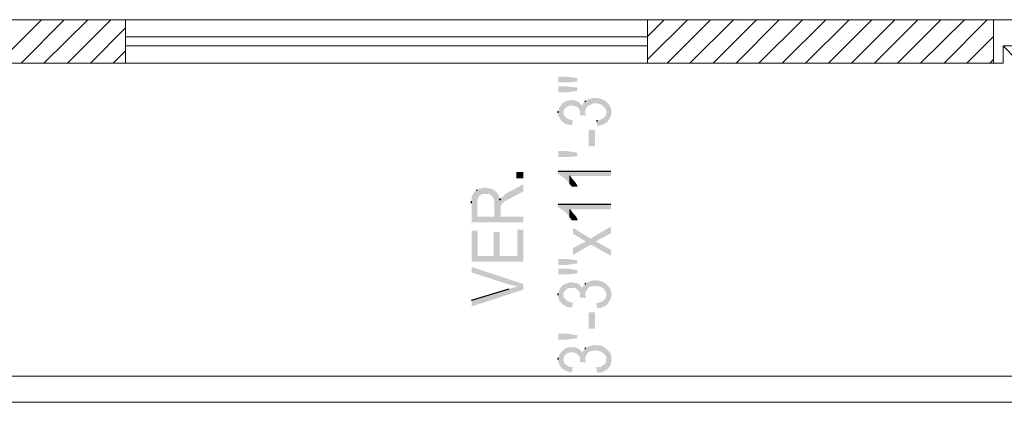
# Model space of a CAD drawing. Header units: millimetres. Extents: x 5 to 204, y 5 to 291.
# Tile 2 of 52: x 32 to 73, y 47 to 63. Entities that reach past the tile are written whole.
import ezdxf

# ---------------------------------------------------------------- set-up
doc = ezdxf.new("R2010")
doc.units = ezdxf.units.MM
doc.header["$MEASUREMENT"] = 0
doc.layers.get('0').update_dxf_attribs({"linetype": 'CONTINUOUS'})

msp = doc.modelspace()

# ---------------------------------------------------------------- hatches: boundary and pattern name
at = {"true_color": 0x000006}
for points in [[(54.239, 60.527), (54.239, 60.295), (54.603, 60.295), (55.033, 60.328), (55.033, 60.477), (54.603, 60.527)], [(54.239, 60.129), (54.239, 59.881), (54.603, 59.881), (55.033, 59.947), (55.033, 60.08), (54.603, 60.129)], [(55.348, 59.484), (55.364, 59.07), (55.364, 59.12), (55.381, 59.17), (55.381, 59.17), (55.383, 59.18), (55.386, 59.19), (55.389, 59.201), (55.393, 59.211), (55.397, 59.221), (55.402, 59.231), (55.407, 59.24), (55.412, 59.25), (55.418, 59.259), (55.424, 59.268), (55.43, 59.277), (55.436, 59.286), (55.443, 59.294), (55.45, 59.301), (55.458, 59.309), (55.465, 59.316), (55.473, 59.322), (55.481, 59.328), (55.489, 59.333), (55.497, 59.338), (55.505, 59.343), (55.513, 59.346), (55.521, 59.349), (55.53, 59.352), (55.53, 59.352), (55.662, 59.401), (55.662, 59.401), (55.676, 59.409), (55.691, 59.415), (55.706, 59.42), (55.721, 59.424), (55.736, 59.427), (55.751, 59.429), (55.767, 59.43), (55.782, 59.43), (55.797, 59.43), (55.813, 59.428), (55.828, 59.426), (55.844, 59.424), (55.859, 59.421), (55.875, 59.418), (55.89, 59.415), (55.906, 59.411), (55.921, 59.407), (55.936, 59.404), (55.952, 59.4), (55.967, 59.396), (55.982, 59.393), (55.997, 59.39), (56.011, 59.387), (56.026, 59.385), (56.026, 59.385), (56.059, 59.335), (56.109, 59.319), (56.109, 59.302), (56.109, 59.302), (56.117, 59.294), (56.125, 59.285), (56.134, 59.276), (56.143, 59.268), (56.151, 59.258), (56.16, 59.249), (56.168, 59.24), (56.176, 59.23), (56.184, 59.22), (56.192, 59.21), (56.199, 59.199), (56.206, 59.188), (56.212, 59.177), (56.218, 59.166), (56.224, 59.155), (56.229, 59.143), (56.233, 59.131), (56.237, 59.118), (56.239, 59.106), (56.242, 59.093), (56.243, 59.079), (56.243, 59.066), (56.243, 59.052), (56.241, 59.037), (56.241, 59.037), (56.258, 58.64), (56.291, 58.657), (56.291, 58.69), (56.291, 58.69), (56.346, 58.759), (56.389, 58.828), (56.421, 58.898), (56.441, 58.967), (56.45, 59.036), (56.449, 59.104), (56.439, 59.17), (56.421, 59.233), (56.394, 59.295), (56.359, 59.353), (56.318, 59.407), (56.27, 59.457), (56.217, 59.503), (56.158, 59.544), (56.095, 59.579), (56.028, 59.608), (55.958, 59.631), (55.886, 59.646), (55.811, 59.654), (55.735, 59.655), (55.659, 59.647), (55.582, 59.63), (55.505, 59.603), (55.43, 59.567), (55.43, 59.567), (55.381, 59.534)], [(54.239, 59.037), (54.239, 59.021), (54.239, 59.021), (54.238, 59.002), (54.237, 58.985), (54.239, 58.967), (54.241, 58.95), (54.244, 58.934), (54.248, 58.917), (54.254, 58.902), (54.26, 58.886), (54.267, 58.871), (54.274, 58.856), (54.282, 58.841), (54.291, 58.826), (54.3, 58.812), (54.309, 58.798), (54.319, 58.784), (54.328, 58.77), (54.338, 58.756), (54.348, 58.742), (54.358, 58.728), (54.368, 58.714), (54.378, 58.7), (54.387, 58.685), (54.396, 58.671), (54.404, 58.657), (54.404, 58.657), (54.454, 58.64), (54.454, 59.037), (54.471, 59.104), (54.471, 59.17), (54.586, 59.269), (54.669, 59.319), (54.735, 59.335), (54.851, 59.335), (54.851, 59.335), (54.873, 59.327), (54.893, 59.32), (54.912, 59.314), (54.93, 59.308), (54.946, 59.302), (54.96, 59.297), (54.974, 59.291), (54.987, 59.286), (54.999, 59.281), (55.01, 59.275), (55.021, 59.269), (55.031, 59.263), (55.041, 59.256), (55.05, 59.248), (55.059, 59.239), (55.068, 59.23), (55.077, 59.219), (55.086, 59.207), (55.095, 59.194), (55.105, 59.179), (55.115, 59.163), (55.126, 59.145), (55.137, 59.125), (55.149, 59.104), (55.149, 59.104), (55.149, 58.971), (55.149, 59.418), (55.066, 59.501), (55.05, 59.501), (54.851, 59.567), (54.768, 59.567), (54.702, 59.55), (54.653, 59.55), (54.603, 59.534), (54.537, 59.501), (54.504, 59.484), (54.454, 59.451), (54.404, 59.418), (54.371, 59.352), (54.289, 59.269), (54.272, 59.219), (54.272, 59.17), (54.239, 59.104)], [(55.149, 58.938), (55.381, 58.922), (55.381, 58.955), (55.364, 59.021), (55.364, 59.07), (55.348, 59.484), (55.331, 59.484), (55.298, 59.451), (55.265, 59.385), (55.232, 59.319), (55.232, 59.335), (55.149, 59.418), (55.149, 58.971)], [(54.454, 58.64), (54.504, 58.591), (54.553, 58.574), (54.603, 58.558), (54.669, 58.541), (54.735, 58.541), (54.801, 58.508), (54.851, 58.723), (54.835, 58.723), (54.752, 58.74), (54.686, 58.773), (54.553, 58.822), (54.553, 58.855), (54.471, 58.938), (54.471, 59.004), (54.454, 59.037)], [(55.811, 58.706), (55.86, 58.491), (55.91, 58.491), (55.91, 58.491), (55.922, 58.495), (55.935, 58.499), (55.947, 58.503), (55.959, 58.507), (55.97, 58.51), (55.982, 58.514), (55.994, 58.517), (56.005, 58.521), (56.017, 58.524), (56.028, 58.528), (56.039, 58.531), (56.051, 58.535), (56.062, 58.538), (56.074, 58.542), (56.085, 58.546), (56.096, 58.55), (56.108, 58.554), (56.12, 58.559), (56.131, 58.563), (56.143, 58.568), (56.155, 58.573), (56.167, 58.579), (56.179, 58.585), (56.191, 58.591), (56.191, 58.591), (56.258, 58.64), (56.241, 59.037), (56.241, 59.021), (56.208, 58.955), (56.208, 58.922), (56.191, 58.872), (56.142, 58.855), (56.109, 58.806), (56.026, 58.773), (55.96, 58.74), (55.877, 58.723)], [(55.496, 58.326), (55.496, 57.647), (55.761, 57.647), (55.761, 58.326)], [(55.033, 57.234), (54.603, 57.201), (54.239, 57.201), (54.239, 57.449), (54.603, 57.449), (55.033, 57.383)], [(52.502, 56.589), (52.502, 56.324), (52.799, 56.324), (52.799, 56.589)], [(54.239, 56.622), (54.239, 56.473), (54.289, 56.473), (54.289, 56.473), (54.305, 56.46), (54.322, 56.448), (54.34, 56.435), (54.357, 56.423), (54.375, 56.41), (54.392, 56.397), (54.41, 56.385), (54.428, 56.372), (54.446, 56.358), (54.464, 56.345), (54.482, 56.331), (54.5, 56.318), (54.517, 56.303), (54.534, 56.289), (54.551, 56.274), (54.568, 56.259), (54.584, 56.244), (54.6, 56.228), (54.616, 56.212), (54.631, 56.196), (54.646, 56.179), (54.66, 56.161), (54.673, 56.144), (54.686, 56.125), (54.686, 56.125), (54.735, 56.076), (54.735, 56.423), (56.423, 56.423), (56.423, 56.622)], [(54.735, 56.076), (54.752, 56.042), (54.801, 55.976), (55.05, 55.976), (55.033, 55.993), (55.033, 55.993), (55.028, 56.011), (55.022, 56.029), (55.015, 56.047), (55.007, 56.065), (54.997, 56.082), (54.987, 56.099), (54.976, 56.116), (54.965, 56.132), (54.952, 56.148), (54.94, 56.164), (54.927, 56.18), (54.913, 56.196), (54.9, 56.211), (54.886, 56.226), (54.873, 56.241), (54.859, 56.256), (54.846, 56.271), (54.833, 56.286), (54.821, 56.301), (54.809, 56.315), (54.797, 56.33), (54.787, 56.344), (54.777, 56.359), (54.768, 56.373), (54.768, 56.373), (54.735, 56.423)], [(51.807, 55.414), (51.856, 55.017), (51.856, 55.099), (51.856, 55.099), (51.858, 55.131), (51.863, 55.162), (51.871, 55.19), (51.882, 55.216), (51.895, 55.241), (51.911, 55.265), (51.928, 55.286), (51.948, 55.307), (51.97, 55.326), (51.993, 55.345), (52.017, 55.362), (52.042, 55.379), (52.069, 55.394), (52.096, 55.409), (52.123, 55.424), (52.15, 55.438), (52.178, 55.451), (52.205, 55.465), (52.232, 55.478), (52.258, 55.491), (52.284, 55.504), (52.308, 55.518), (52.331, 55.532), (52.353, 55.546), (52.353, 55.546), (52.799, 55.778), (52.799, 56.076), (52.204, 55.761), (52.187, 55.745), (52.121, 55.712), (52.088, 55.695), (52.022, 55.645), (51.856, 55.48)], [(50.648, 55.298), (50.648, 54.504), (52.799, 54.504), (52.799, 54.735), (51.856, 54.735), (51.856, 55.017), (51.856, 55.017), (51.849, 55.048), (51.843, 55.08), (51.838, 55.112), (51.833, 55.145), (51.83, 55.179), (51.828, 55.212), (51.825, 55.246), (51.823, 55.28), (51.821, 55.313), (51.819, 55.347), (51.816, 55.38), (51.813, 55.414), (51.809, 55.447), (51.804, 55.479), (51.798, 55.511), (51.79, 55.542), (51.781, 55.573), (51.77, 55.603), (51.757, 55.632), (51.742, 55.66), (51.725, 55.687), (51.706, 55.713), (51.683, 55.738), (51.658, 55.761), (51.658, 55.761), (51.625, 55.794), (51.592, 54.735), (50.88, 54.735), (50.88, 55.314), (50.847, 55.827), (50.814, 55.794), (50.731, 55.712), (50.698, 55.645), (50.681, 55.645), (50.681, 55.612), (50.665, 55.563), (50.648, 55.513), (50.648, 55.381)], [(50.847, 55.827), (50.88, 55.314), (50.88, 55.381), (50.913, 55.513), (50.963, 55.596), (50.996, 55.612), (51.045, 55.645), (51.112, 55.678), (51.327, 55.678), (51.327, 55.678), (51.353, 55.67), (51.377, 55.661), (51.399, 55.651), (51.419, 55.641), (51.437, 55.63), (51.454, 55.619), (51.47, 55.607), (51.484, 55.595), (51.496, 55.582), (51.508, 55.569), (51.518, 55.555), (51.527, 55.54), (51.536, 55.525), (51.543, 55.509), (51.55, 55.492), (51.556, 55.475), (51.561, 55.457), (51.566, 55.439), (51.571, 55.42), (51.575, 55.4), (51.579, 55.38), (51.583, 55.359), (51.587, 55.337), (51.592, 55.314), (51.592, 55.314), (51.592, 54.735), (51.625, 55.794), (51.575, 55.844), (51.525, 55.86), (51.409, 55.91), (51.36, 55.91), (51.294, 55.927), (51.128, 55.927), (50.996, 55.894), (50.946, 55.894), (50.897, 55.844)], [(54.239, 55.248), (54.239, 55.099), (54.289, 55.099), (54.289, 55.099), (54.305, 55.087), (54.322, 55.074), (54.34, 55.062), (54.357, 55.049), (54.375, 55.037), (54.392, 55.024), (54.41, 55.011), (54.428, 54.998), (54.446, 54.984), (54.464, 54.97), (54.482, 54.956), (54.5, 54.942), (54.517, 54.927), (54.534, 54.912), (54.551, 54.897), (54.568, 54.881), (54.584, 54.865), (54.6, 54.848), (54.616, 54.831), (54.631, 54.813), (54.646, 54.794), (54.66, 54.775), (54.673, 54.756), (54.686, 54.735), (54.686, 54.735), (54.735, 54.702), (54.735, 55.033), (56.423, 55.033), (56.423, 55.248)], [(54.735, 54.702), (54.752, 54.653), (54.801, 54.586), (55.05, 54.586), (55.033, 54.619), (55.033, 54.619), (55.028, 54.638), (55.022, 54.656), (55.015, 54.673), (55.007, 54.69), (54.997, 54.707), (54.987, 54.723), (54.976, 54.739), (54.965, 54.755), (54.952, 54.77), (54.94, 54.786), (54.927, 54.801), (54.913, 54.816), (54.9, 54.831), (54.886, 54.846), (54.873, 54.861), (54.859, 54.876), (54.846, 54.891), (54.833, 54.906), (54.821, 54.921), (54.809, 54.936), (54.797, 54.952), (54.787, 54.968), (54.777, 54.984), (54.768, 55), (54.768, 55), (54.735, 55.033)], [(54.851, 53.428), (54.851, 53.147), (55.596, 53.577), (55.794, 53.709), (55.943, 53.792), (56.423, 54.04), (56.423, 54.322), (55.579, 53.825), (55.381, 53.709), (55.331, 53.676), (55.281, 53.643), (55.215, 53.627)], [(50.648, 54.156), (50.648, 52.866), (52.799, 52.866), (52.799, 54.189), (52.551, 54.189), (52.551, 53.097), (51.807, 53.097), (51.807, 54.09), (51.558, 54.09), (51.558, 53.097), (50.897, 53.097), (50.897, 54.156)], [(54.851, 54.272), (54.851, 54.024), (55.215, 53.809), (55.232, 53.792), (55.331, 53.743), (55.381, 53.709), (55.579, 53.825)], [(55.596, 53.577), (56.423, 53.114), (56.423, 53.362), (55.794, 53.709)], [(54.239, 52.981), (54.239, 52.733), (54.603, 52.733), (55.033, 52.799), (55.033, 52.915), (54.603, 52.981)], [(50.648, 52.65), (50.648, 52.419), (52.204, 51.922), (52.336, 51.889), (52.386, 51.889), (52.502, 51.84), (52.568, 51.84), (52.799, 51.707), (52.799, 51.939)], [(54.239, 52.584), (54.239, 52.336), (54.603, 52.336), (55.033, 52.386), (55.033, 52.518), (54.603, 52.584)], [(54.239, 51.476), (54.239, 51.459), (54.239, 51.459), (54.239, 51.443), (54.24, 51.426), (54.242, 51.41), (54.244, 51.393), (54.247, 51.377), (54.251, 51.361), (54.255, 51.345), (54.26, 51.329), (54.265, 51.314), (54.271, 51.298), (54.277, 51.283), (54.284, 51.269), (54.292, 51.255), (54.3, 51.241), (54.308, 51.227), (54.317, 51.214), (54.327, 51.201), (54.337, 51.189), (54.347, 51.178), (54.358, 51.167), (54.369, 51.156), (54.38, 51.146), (54.392, 51.137), (54.404, 51.128), (54.404, 51.128), (54.454, 51.079), (54.454, 51.509), (54.471, 51.542), (54.471, 51.608), (54.619, 51.757), (54.669, 51.774), (54.851, 51.774), (54.851, 51.774), (54.868, 51.775), (54.884, 51.775), (54.901, 51.773), (54.917, 51.77), (54.933, 51.766), (54.949, 51.761), (54.964, 51.754), (54.98, 51.747), (54.995, 51.738), (55.009, 51.729), (55.024, 51.718), (55.037, 51.707), (55.05, 51.696), (55.063, 51.683), (55.075, 51.67), (55.086, 51.657), (55.097, 51.643), (55.107, 51.629), (55.116, 51.615), (55.125, 51.6), (55.132, 51.586), (55.139, 51.571), (55.144, 51.556), (55.149, 51.542), (55.149, 51.542), (55.149, 51.409), (55.149, 51.889), (55.116, 51.906), (55.05, 51.972), (54.984, 51.989), (54.917, 51.989), (54.851, 52.005), (54.702, 52.005), (54.653, 51.989), (54.603, 51.972), (54.603, 51.972), (54.583, 51.967), (54.563, 51.961), (54.544, 51.955), (54.526, 51.947), (54.508, 51.938), (54.491, 51.928), (54.474, 51.917), (54.458, 51.906), (54.443, 51.894), (54.428, 51.881), (54.414, 51.868), (54.4, 51.854), (54.387, 51.84), (54.374, 51.825), (54.362, 51.811), (54.35, 51.796), (54.339, 51.78), (54.328, 51.765), (54.318, 51.75), (54.308, 51.734), (54.298, 51.719), (54.289, 51.704), (54.28, 51.689), (54.272, 51.674), (54.272, 51.674), (54.272, 51.608), (54.239, 51.542)], [(55.149, 51.393), (55.381, 51.36), (55.381, 51.393), (55.364, 51.459), (55.364, 51.525), (55.348, 51.939), (55.331, 51.922), (55.298, 51.889), (55.265, 51.823), (55.232, 51.757), (55.232, 51.774), (55.199, 51.823), (55.149, 51.889), (55.149, 51.409)], [(55.348, 51.939), (55.364, 51.525), (55.364, 51.558), (55.381, 51.625), (55.414, 51.674), (55.43, 51.707), (55.53, 51.823), (55.596, 51.84), (55.662, 51.84), (55.712, 51.856), (55.86, 51.856), (55.894, 51.84), (55.96, 51.84), (56.026, 51.823), (56.059, 51.774), (56.109, 51.757), (56.142, 51.707), (56.191, 51.658), (56.208, 51.608), (56.241, 51.542), (56.241, 51.509), (56.258, 51.079), (56.291, 51.128), (56.291, 51.128), (56.346, 51.199), (56.39, 51.27), (56.421, 51.341), (56.442, 51.411), (56.452, 51.481), (56.452, 51.549), (56.442, 51.615), (56.424, 51.679), (56.398, 51.74), (56.364, 51.798), (56.323, 51.852), (56.276, 51.902), (56.223, 51.947), (56.165, 51.987), (56.102, 52.021), (56.036, 52.05), (55.966, 52.072), (55.893, 52.087), (55.818, 52.094), (55.741, 52.094), (55.663, 52.086), (55.585, 52.068), (55.507, 52.042), (55.43, 52.005), (55.43, 52.005), (55.381, 51.972)], [(50.648, 51.277), (50.648, 51.012), (52.799, 51.707), (52.568, 51.84), (52.568, 51.84), (52.555, 51.834), (52.543, 51.829), (52.531, 51.824), (52.518, 51.82), (52.506, 51.816), (52.493, 51.813), (52.481, 51.81), (52.468, 51.807), (52.456, 51.805), (52.444, 51.803), (52.431, 51.8), (52.419, 51.798), (52.406, 51.796), (52.394, 51.794), (52.382, 51.792), (52.369, 51.789), (52.357, 51.787), (52.344, 51.784), (52.332, 51.781), (52.32, 51.777), (52.307, 51.773), (52.295, 51.768), (52.282, 51.763), (52.27, 51.757), (52.27, 51.757), (52.204, 51.74)], [(54.454, 51.079), (54.504, 51.062), (54.553, 51.012), (54.603, 50.996), (54.669, 50.979), (54.735, 50.979), (54.801, 50.946), (54.851, 51.161), (54.835, 51.178), (54.752, 51.178), (54.686, 51.211), (54.603, 51.244), (54.471, 51.376), (54.471, 51.443), (54.454, 51.509)], [(55.811, 51.145), (55.86, 50.93), (55.91, 50.946), (55.976, 50.946), (56.109, 50.996), (56.191, 51.029), (56.258, 51.079), (56.241, 51.509), (56.241, 51.459), (56.208, 51.409), (56.208, 51.376), (56.191, 51.327), (56.109, 51.244), (56.026, 51.211), (55.96, 51.178), (55.877, 51.161)], [(55.496, 50.764), (55.496, 50.086), (55.761, 50.086), (55.761, 50.764)], [(55.033, 49.705), (54.603, 49.639), (54.239, 49.639), (54.239, 49.887), (54.603, 49.887), (55.033, 49.821)], [(55.348, 49.258), (55.364, 48.828), (55.364, 48.878), (55.381, 48.944), (55.381, 48.944), (55.389, 48.964), (55.398, 48.983), (55.406, 49.001), (55.415, 49.018), (55.425, 49.033), (55.435, 49.048), (55.445, 49.061), (55.455, 49.074), (55.466, 49.086), (55.478, 49.097), (55.49, 49.107), (55.503, 49.116), (55.516, 49.124), (55.53, 49.132), (55.544, 49.139), (55.56, 49.145), (55.576, 49.151), (55.592, 49.156), (55.61, 49.16), (55.628, 49.164), (55.648, 49.168), (55.668, 49.171), (55.689, 49.173), (55.712, 49.176), (55.712, 49.176), (55.794, 49.192), (55.86, 49.176), (55.86, 49.176), (55.881, 49.175), (55.902, 49.173), (55.922, 49.17), (55.943, 49.165), (55.963, 49.159), (55.983, 49.152), (56.002, 49.144), (56.022, 49.135), (56.041, 49.125), (56.059, 49.114), (56.077, 49.102), (56.094, 49.089), (56.111, 49.075), (56.127, 49.06), (56.142, 49.045), (56.157, 49.029), (56.171, 49.012), (56.184, 48.994), (56.196, 48.976), (56.207, 48.957), (56.217, 48.938), (56.226, 48.919), (56.234, 48.898), (56.241, 48.878), (56.241, 48.878), (56.241, 48.812), (56.258, 48.382), (56.291, 48.431), (56.291, 48.448), (56.39, 48.53), (56.406, 48.597), (56.423, 48.646), (56.44, 48.712), (56.44, 48.828), (56.44, 48.828), (56.441, 48.85), (56.443, 48.869), (56.444, 48.887), (56.444, 48.902), (56.444, 48.916), (56.443, 48.928), (56.443, 48.939), (56.441, 48.949), (56.44, 48.958), (56.438, 48.966), (56.436, 48.974), (56.433, 48.981), (56.431, 48.989), (56.428, 48.996), (56.425, 49.003), (56.421, 49.011), (56.418, 49.019), (56.414, 49.028), (56.41, 49.038), (56.406, 49.05), (56.402, 49.062), (56.398, 49.076), (56.394, 49.092), (56.39, 49.11), (56.39, 49.11), (56.208, 49.275), (56.208, 49.275), (56.194, 49.285), (56.182, 49.294), (56.17, 49.302), (56.16, 49.309), (56.15, 49.315), (56.141, 49.321), (56.133, 49.327), (56.125, 49.331), (56.118, 49.336), (56.111, 49.34), (56.103, 49.344), (56.096, 49.347), (56.089, 49.351), (56.081, 49.355), (56.073, 49.358), (56.065, 49.362), (56.055, 49.366), (56.045, 49.37), (56.034, 49.375), (56.022, 49.38), (56.008, 49.386), (55.994, 49.392), (55.978, 49.4), (55.96, 49.407), (55.96, 49.407), (55.827, 49.407), (55.827, 49.407), (55.808, 49.407), (55.79, 49.408), (55.773, 49.408), (55.758, 49.408), (55.744, 49.409), (55.732, 49.409), (55.72, 49.409), (55.709, 49.409), (55.699, 49.409), (55.689, 49.409), (55.68, 49.408), (55.67, 49.407), (55.661, 49.406), (55.651, 49.405), (55.642, 49.403), (55.631, 49.4), (55.62, 49.397), (55.609, 49.393), (55.596, 49.389), (55.582, 49.384), (55.567, 49.379), (55.551, 49.373), (55.533, 49.366), (55.513, 49.358), (55.513, 49.358), (55.496, 49.358), (55.43, 49.325), (55.381, 49.292)], [(54.239, 48.812), (54.239, 48.762), (54.239, 48.762), (54.241, 48.744), (54.244, 48.726), (54.247, 48.71), (54.251, 48.694), (54.255, 48.679), (54.26, 48.664), (54.265, 48.65), (54.271, 48.636), (54.277, 48.622), (54.283, 48.609), (54.29, 48.597), (54.297, 48.584), (54.304, 48.572), (54.312, 48.56), (54.32, 48.547), (54.328, 48.535), (54.337, 48.523), (54.346, 48.511), (54.355, 48.498), (54.365, 48.486), (54.374, 48.473), (54.384, 48.459), (54.394, 48.445), (54.404, 48.431), (54.404, 48.431), (54.454, 48.415), (54.454, 48.812), (54.471, 48.878), (54.471, 48.878), (54.47, 48.892), (54.47, 48.906), (54.473, 48.92), (54.478, 48.934), (54.484, 48.948), (54.491, 48.961), (54.5, 48.973), (54.51, 48.986), (54.521, 48.998), (54.533, 49.009), (54.546, 49.02), (54.56, 49.031), (54.574, 49.041), (54.588, 49.051), (54.604, 49.06), (54.619, 49.068), (54.634, 49.076), (54.65, 49.083), (54.665, 49.089), (54.68, 49.095), (54.695, 49.1), (54.709, 49.104), (54.722, 49.107), (54.735, 49.11), (54.735, 49.11), (54.851, 49.11), (54.851, 49.11), (54.87, 49.105), (54.888, 49.1), (54.905, 49.095), (54.923, 49.089), (54.939, 49.082), (54.956, 49.075), (54.972, 49.068), (54.987, 49.06), (55.002, 49.051), (55.016, 49.042), (55.03, 49.033), (55.043, 49.023), (55.056, 49.012), (55.068, 49.001), (55.079, 48.989), (55.09, 48.977), (55.1, 48.965), (55.109, 48.951), (55.118, 48.938), (55.126, 48.923), (55.133, 48.909), (55.139, 48.893), (55.144, 48.878), (55.149, 48.861), (55.149, 48.861), (55.149, 48.746), (55.149, 49.192), (55.116, 49.242), (55.116, 49.242), (55.094, 49.254), (55.073, 49.264), (55.054, 49.274), (55.036, 49.283), (55.019, 49.29), (55.002, 49.297), (54.987, 49.303), (54.972, 49.307), (54.957, 49.312), (54.943, 49.315), (54.929, 49.318), (54.915, 49.321), (54.901, 49.322), (54.887, 49.324), (54.872, 49.325), (54.857, 49.325), (54.842, 49.326), (54.825, 49.326), (54.808, 49.326), (54.789, 49.325), (54.77, 49.325), (54.749, 49.325), (54.726, 49.325), (54.702, 49.325), (54.702, 49.325), (54.653, 49.325), (54.603, 49.292), (54.537, 49.275), (54.504, 49.258), (54.289, 49.043), (54.272, 48.977), (54.272, 48.944), (54.239, 48.878)], [(55.149, 48.712), (55.381, 48.679), (55.381, 48.729), (55.364, 48.795), (55.364, 48.828), (55.348, 49.258), (55.331, 49.242), (55.298, 49.192), (55.265, 49.159), (55.232, 49.093), (55.232, 49.11), (55.149, 49.192), (55.149, 48.746)], [(54.454, 48.415), (54.504, 48.365), (54.553, 48.348), (54.603, 48.332), (54.735, 48.282), (54.801, 48.282), (54.851, 48.497), (54.835, 48.497), (54.752, 48.514), (54.686, 48.514), (54.653, 48.53), (54.603, 48.58), (54.553, 48.597), (54.52, 48.646), (54.471, 48.712), (54.471, 48.746), (54.454, 48.812)], [(55.811, 48.481), (55.86, 48.266), (55.91, 48.266), (55.976, 48.282), (56.042, 48.282), (56.109, 48.299), (56.142, 48.348), (56.191, 48.365), (56.258, 48.382), (56.241, 48.812), (56.241, 48.762), (56.208, 48.729), (56.208, 48.679), (56.191, 48.646), (56.142, 48.597), (56.059, 48.564), (56.026, 48.514), (55.96, 48.497), (55.877, 48.497)]]:
    msp.add_hatch(color=0, dxfattribs=at).paths.add_polyline_path(points)

# ---------------------------------------------------------------- linework, layer by layer
at = {"color": 0, "linetype": 'Continuous', "lineweight": -2, "true_color": 0x000007}
for p, q in [((55.348, 59.484), (55.381, 59.534)), ((54.239, 59.037), (54.239, 59.104)), ((55.811, 58.706), (55.877, 58.723)), ((54.239, 56.622), (56.423, 56.622)), ((54.735, 56.076), (54.735, 56.423)), ((50.847, 55.827), (50.897, 55.844)), ((50.648, 55.298), (50.648, 55.381)), ((51.807, 55.414), (51.856, 55.48)), ((54.239, 55.248), (56.423, 55.248)), ((54.735, 54.702), (54.735, 55.033)), ((55.348, 51.939), (55.381, 51.972)), ((50.648, 51.277), (52.204, 51.74)), ((54.239, 51.476), (54.239, 51.542)), ((55.348, 49.258), (55.381, 49.292)), ((54.239, 48.812), (54.239, 48.878))]:
    msp.add_line(p, q, dxfattribs=at)
at = {"color": 0, "linetype": 'Continuous', "lineweight": 18, "true_color": 0x000007}
for points in [[(36.385, 62.893), (27.914, 62.893), (27.914, 62.893)], [(36.303, 62.893), (36.303, 61.089), (36.303, 61.089)], [(57.945, 62.893), (57.945, 61.089), (57.945, 61.089)], [(57.945, 62.893), (72.291, 62.893), (72.291, 61.089), (57.945, 61.089)], [(72.291, 61.089), (72.291, 62.893), (72.291, 62.893)], [(36.385, 61.089), (27.914, 61.089), (27.914, 61.089)]]:
    msp.add_lwpolyline(points, dxfattribs=at)
at = {"color": 0, "linetype": 'Continuous', "lineweight": 5, "true_color": 0x000005}
for points in [[(31.008, 61.089), (32.811, 62.893), (32.811, 62.893)], [(31.968, 61.089), (33.755, 62.893), (33.755, 62.893)], [(32.911, 61.089), (34.731, 62.893), (34.731, 62.893)], [(33.887, 61.089), (35.69, 62.893), (35.69, 62.893)], [(57.945, 62.198), (58.64, 62.893), (58.64, 62.893)], [(57.945, 61.238), (59.6, 62.893), (59.6, 62.893)], [(58.756, 61.089), (60.56, 62.893), (60.56, 62.893)], [(59.699, 61.089), (61.503, 62.893), (61.503, 62.893)], [(60.659, 61.089), (62.462, 62.893), (62.462, 62.893)], [(61.619, 61.089), (63.406, 62.893), (63.406, 62.893)], [(62.562, 61.089), (64.365, 62.893), (64.365, 62.893)], [(63.521, 61.089), (65.342, 62.893), (65.342, 62.893)], [(64.498, 61.089), (66.301, 62.893), (66.301, 62.893)], [(65.441, 61.089), (67.244, 62.893), (67.244, 62.893)], [(66.4, 61.089), (68.204, 62.893), (68.204, 62.893)], [(67.36, 61.089), (69.147, 62.893), (69.147, 62.893)], [(68.303, 61.089), (70.107, 62.893), (70.107, 62.893)], [(69.263, 61.089), (71.083, 62.893), (71.083, 62.893)], [(70.239, 61.089), (72.026, 62.893), (72.026, 62.893)], [(34.847, 61.089), (36.303, 62.562), (36.303, 62.562)], [(71.182, 61.089), (72.291, 62.198), (72.291, 62.198)], [(35.79, 61.089), (36.303, 61.602), (36.303, 61.602)], [(72.142, 61.089), (72.291, 61.238), (72.291, 61.238)]]:
    msp.add_lwpolyline(points, dxfattribs=at)
at = {"color": 0, "linetype": 'Continuous', "lineweight": 13, "true_color": 0x000004}
for points in [[(57.945, 62.893), (36.303, 62.893), (36.303, 62.893)], [(57.945, 62.181), (36.303, 62.181), (36.303, 62.181)], [(36.303, 61.817), (57.945, 61.817), (57.945, 61.817)], [(36.303, 61.089), (57.945, 61.089), (57.945, 61.089)]]:
    msp.add_lwpolyline(points, dxfattribs=at)
at = {"color": 0, "linetype": 'Continuous', "lineweight": 18, "true_color": 0xbababa}
msp.add_lwpolyline([(73.184, 62.893), (73.184, 61.817), (72.688, 61.817), (72.688, 61.089), (72.291, 61.089), (72.291, 62.893), (73.184, 62.893), (73.184, 61.817), (72.688, 61.817), (82.202, 52.071), (82.467, 52.071)], dxfattribs=at)
at = {"color": 0, "linetype": 'Continuous', "lineweight": 18, "true_color": 0xb82e00}
for points in [[(26.838, 61.089), (26.838, 47.041), (84.188, 47.041), (84.188, 55.695)], [(27.914, 61.089), (27.914, 48.117), (83.112, 48.117), (83.112, 55.695)]]:
    msp.add_lwpolyline(points, dxfattribs=at)

doc.saveas('drawing.dxf')
